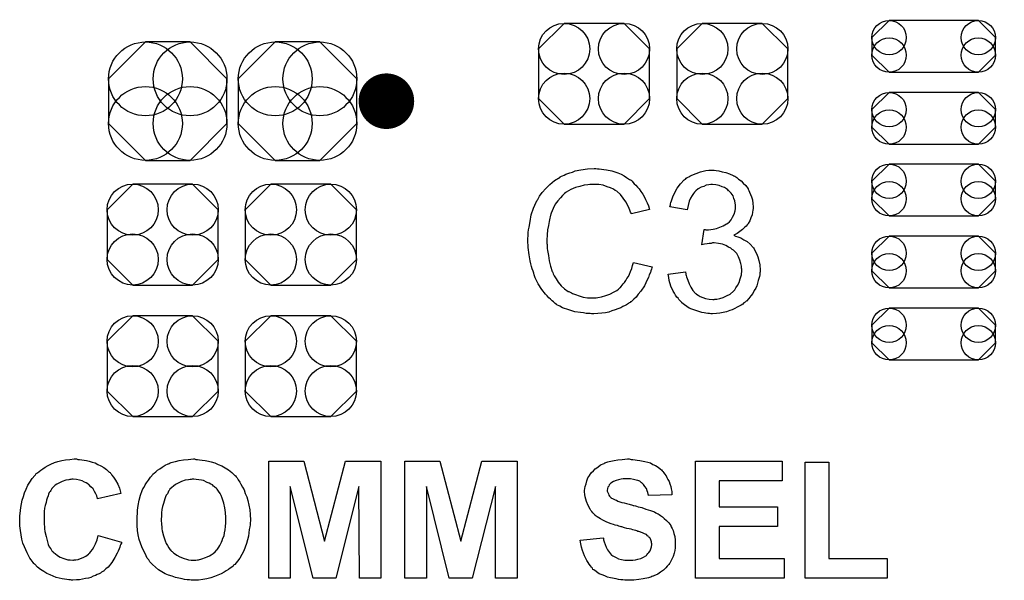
# Model space of a CAD drawing. Extents: x -0.07 to 0.95, y -0.15 to 2.1.
# Tile 22 of 26: x 0.12 to 0.39, y 1.46 to 1.61. Entities that reach past the tile are written whole.
import ezdxf

# ---------------------------------------------------------------- set-up
doc = ezdxf.new("R2010")
doc.units = 0
doc.layers.get('0').update_dxf_attribs({"linetype": 'CONTINUOUS'})
doc.layers.add('gto', color=2, linetype='CONTINUOUS')
doc.layers.add('gts', color=1, linetype='CONTINUOUS')

# ---------------------------------------------------------------- blocks, each defined once
blk = doc.blocks.new('D56')
at = {"const_width": 0.005}
blk.add_lwpolyline([(-0.0025, 0, 1), (0.0025, 0, 1)], format="xyb", close=True, dxfattribs=at)
blk = doc.blocks.new('D96')
at = {"const_width": 0.1102}
blk.add_lwpolyline([(-0.0551, 0), (0.0551, 0)], dxfattribs=at)
blk = doc.blocks.new('D115')
blk.add_lwpolyline([(0.0152, -0.0068), (0.0152, 0.0068), (0.0082, 0.0138), (-0.0082, 0.0138), (-0.0152, 0.0068), (-0.0152, -0.0068), (-0.0082, -0.0138), (0.0082, -0.0138)], close=True)
for centre in [(-0.0082, 0.0068), (0.0082, 0.0068), (-0.0082, -0.0068), (0.0082, -0.0068)]:
    blk.add_circle(centre, 0.007)
blk = doc.blocks.new('D119')
blk.add_lwpolyline([(-0.0061, -0.0162), (0.0061, -0.0162), (0.0162, -0.0061), (0.0162, 0.0061), (0.0061, 0.0162), (-0.0061, 0.0162), (-0.0162, 0.0061), (-0.0162, -0.0061)], close=True)
for centre in [(-0.0061, 0.0061), (0.0061, 0.0061), (-0.0061, -0.0061), (0.0061, -0.0061)]:
    blk.add_circle(centre, 0.0101)
blk = doc.blocks.new('D125')
blk.add_lwpolyline([(0.0122, 0.0071), (-0.0122, 0.0071), (-0.0169, 0.0024), (-0.0169, -0.0024), (-0.0122, -0.0071), (0.0122, -0.0071), (0.0169, -0.0024), (0.0169, 0.0024)], close=True)
for centre in [(-0.0122, 0.0024), (0.0122, 0.0024), (-0.0122, -0.0024), (0.0122, -0.0024)]:
    blk.add_circle(centre, 0.0047)

msp = doc.modelspace()

# ---------------------------------------------------------------- linework, layer by layer
at = {"layer": 'gto', "color": 2, "const_width": 0.01}
for points in [[(0.2249, 1.5915, 1), (0.2197, 1.5915)], [(0.2197, 1.5915, 1), (0.2249, 1.5915)]]:
    msp.add_lwpolyline(points, format="xyb", dxfattribs=at)
for points in [[(0.2197, 1.5915), (0.2197, 1.5915)], [(0.2249, 1.5915), (0.2249, 1.5915)], [(0.2249, 1.5915), (0.2249, 1.5915)]]:
    msp.add_lwpolyline(points, dxfattribs=at)
at = {"layer": 'gto', "color": 2}
for points in [[(0.28, 1.573), (0.2805, 1.573), (0.2811, 1.5729), (0.2818, 1.5728), (0.2825, 1.5727), (0.284, 1.5724), (0.2856, 1.5719), (0.2865, 1.5715), (0.2873, 1.5711), (0.288, 1.5706), (0.2888, 1.5701), (0.2889, 1.5701), (0.289, 1.57), (0.2892, 1.5699), (0.2895, 1.5696), (0.2897, 1.5693), (0.2901, 1.5689), (0.2905, 1.5685), (0.291, 1.568), (0.2914, 1.5675), (0.2919, 1.5668), (0.2924, 1.5661), (0.2928, 1.5654), (0.2932, 1.5646), (0.2936, 1.5637), (0.294, 1.5629), (0.2943, 1.5619), (0.2893, 1.5607), (0.2893, 1.5608), (0.2892, 1.5609), (0.2891, 1.5611), (0.289, 1.5614), (0.2889, 1.5617), (0.2887, 1.5621), (0.2883, 1.563), (0.2878, 1.564), (0.2871, 1.565), (0.2863, 1.566), (0.2854, 1.5668), (0.2853, 1.5669), (0.2849, 1.5671), (0.2844, 1.5674), (0.2836, 1.5678), (0.2827, 1.5681), (0.2816, 1.5685), (0.2804, 1.5687), (0.279, 1.5687), (0.2785, 1.5687), (0.2783, 1.5687), (0.2779, 1.5687), (0.2774, 1.5686), (0.2764, 1.5685), (0.2752, 1.5682), (0.274, 1.5679), (0.2727, 1.5673), (0.2715, 1.5666), (0.2715, 1.5666), (0.2714, 1.5665), (0.271, 1.5662), (0.2705, 1.5657), (0.2699, 1.5651), (0.2692, 1.5642), (0.2685, 1.5633), (0.2679, 1.5621), (0.2674, 1.5609), (0.2674, 1.5608), (0.2673, 1.5607), (0.2673, 1.5605), (0.2672, 1.5603), (0.2671, 1.5599), (0.267, 1.5595), (0.2668, 1.5586), (0.2666, 1.5575), (0.2664, 1.5563), (0.2663, 1.5549), (0.2662, 1.5535), (0.2662, 1.5534), (0.2662, 1.5533), (0.2662, 1.553), (0.2662, 1.5526), (0.2663, 1.5523), (0.2663, 1.5518), (0.2663, 1.5512), (0.2664, 1.5506), (0.2666, 1.5493), (0.2668, 1.5478), (0.2672, 1.5464), (0.2676, 1.5449), (0.2676, 1.5449), (0.2677, 1.5448), (0.2678, 1.5446), (0.2679, 1.5443), (0.2682, 1.5437), (0.2687, 1.5429), (0.2693, 1.542), (0.2701, 1.541), (0.271, 1.5402), (0.272, 1.5394), (0.2721, 1.5394), (0.2722, 1.5394), (0.2724, 1.5393), (0.2726, 1.5392), (0.2729, 1.5391), (0.2732, 1.5389), (0.274, 1.5386), (0.275, 1.5382), (0.2761, 1.5379), (0.2773, 1.5377), (0.2786, 1.5377), (0.279, 1.5377), (0.2793, 1.5377), (0.2797, 1.5377), (0.2801, 1.5378), (0.2811, 1.538), (0.2823, 1.5383), (0.2834, 1.5387), (0.2846, 1.5393), (0.2853, 1.5397), (0.2858, 1.5401), (0.2859, 1.5402), (0.2859, 1.5402), (0.2861, 1.5404), (0.2863, 1.5405), (0.2865, 1.5408), (0.2868, 1.5412), (0.2871, 1.5415), (0.2874, 1.5419), (0.2878, 1.5424), (0.2881, 1.543), (0.2885, 1.5435), (0.2888, 1.5442), (0.2891, 1.5449), (0.2894, 1.5457), (0.2896, 1.5465), (0.2899, 1.5474), (0.295, 1.5462), (0.295, 1.5461), (0.2949, 1.5459), (0.2948, 1.5455), (0.2946, 1.5451), (0.2945, 1.5446), (0.2942, 1.544), (0.294, 1.5433), (0.2936, 1.5426), (0.2929, 1.541), (0.2919, 1.5395), (0.2912, 1.5387), (0.2906, 1.5379), (0.29, 1.5373), (0.2892, 1.5366), (0.2891, 1.5366), (0.289, 1.5364), (0.2887, 1.5363), (0.2885, 1.5361), (0.288, 1.5358), (0.2876, 1.5356), (0.287, 1.5353), (0.2864, 1.535), (0.2856, 1.5347), (0.2849, 1.5344), (0.284, 1.5341), (0.2831, 1.5338), (0.2822, 1.5336), (0.2812, 1.5335), (0.2801, 1.5334), (0.279, 1.5333), (0.2784, 1.5333), (0.278, 1.5334), (0.2775, 1.5334), (0.2769, 1.5334), (0.2762, 1.5336), (0.2754, 1.5337), (0.2738, 1.5339), (0.2722, 1.5344), (0.2705, 1.535), (0.2697, 1.5354), (0.2689, 1.5358), (0.2689, 1.5359), (0.2688, 1.5359), (0.2685, 1.5361), (0.2683, 1.5363), (0.268, 1.5366), (0.2676, 1.5369), (0.2672, 1.5373), (0.2667, 1.5377), (0.2663, 1.5382), (0.2658, 1.5387), (0.2648, 1.54), (0.2638, 1.5415), (0.263, 1.5432), (0.263, 1.5432), (0.2629, 1.5434), (0.2628, 1.5437), (0.2627, 1.544), (0.2626, 1.5444), (0.2624, 1.545), (0.2622, 1.5456), (0.262, 1.5463), (0.2618, 1.547), (0.2616, 1.5478), (0.2613, 1.5495), (0.2611, 1.5515), (0.261, 1.5535), (0.261, 1.5535), (0.261, 1.5538), (0.261, 1.5541), (0.2611, 1.5545), (0.2611, 1.555), (0.2611, 1.5556), (0.2612, 1.5563), (0.2613, 1.557), (0.2616, 1.5586), (0.2619, 1.5604), (0.2625, 1.5622), (0.2633, 1.5639), (0.2633, 1.564), (0.2634, 1.5641), (0.2635, 1.5644), (0.2637, 1.5646), (0.2639, 1.565), (0.2642, 1.5655), (0.2649, 1.5665), (0.2659, 1.5676), (0.267, 1.5687), (0.2683, 1.5698), (0.2698, 1.5707), (0.2698, 1.5708), (0.27, 1.5709), (0.2702, 1.571), (0.2705, 1.5711), (0.2709, 1.5713), (0.2714, 1.5715), (0.2719, 1.5717), (0.2725, 1.5719), (0.2732, 1.5721), (0.2739, 1.5724), (0.2755, 1.5727), (0.2773, 1.573), (0.2791, 1.5731), (0.2796, 1.5731), (0.28, 1.573)], [(0.3125, 1.5725), (0.3132, 1.5724), (0.3141, 1.5722), (0.3151, 1.572), (0.3161, 1.5716), (0.3171, 1.5712), (0.3172, 1.5712), (0.3172, 1.5711), (0.3176, 1.571), (0.3181, 1.5706), (0.3186, 1.5702), (0.3193, 1.5697), (0.3199, 1.5691), (0.3206, 1.5684), (0.3212, 1.5675), (0.3212, 1.5674), (0.3214, 1.5671), (0.3216, 1.5666), (0.3219, 1.566), (0.3222, 1.5653), (0.3224, 1.5645), (0.3225, 1.5635), (0.3226, 1.5626), (0.3226, 1.5625), (0.3226, 1.5621), (0.3225, 1.5617), (0.3224, 1.5611), (0.3223, 1.5604), (0.322, 1.5596), (0.3217, 1.5588), (0.3212, 1.558), (0.3212, 1.5579), (0.321, 1.5577), (0.3207, 1.5573), (0.3202, 1.5569), (0.3197, 1.5564), (0.319, 1.5558), (0.3182, 1.5553), (0.3173, 1.5548), (0.3173, 1.5548), (0.3174, 1.5548), (0.3176, 1.5547), (0.3178, 1.5546), (0.3184, 1.5544), (0.3192, 1.5541), (0.3201, 1.5536), (0.321, 1.5531), (0.3218, 1.5524), (0.3226, 1.5515), (0.3227, 1.5514), (0.3229, 1.5511), (0.3232, 1.5505), (0.3235, 1.5498), (0.3239, 1.5489), (0.3242, 1.5479), (0.3244, 1.5467), (0.3245, 1.5453), (0.3245, 1.5453), (0.3245, 1.5451), (0.3245, 1.5448), (0.3244, 1.5445), (0.3244, 1.544), (0.3243, 1.5435), (0.3242, 1.543), (0.324, 1.5424), (0.3236, 1.541), (0.3233, 1.5403), (0.3229, 1.5397), (0.3225, 1.5389), (0.322, 1.5382), (0.3214, 1.5375), (0.3208, 1.5368), (0.3207, 1.5368), (0.3206, 1.5367), (0.3204, 1.5365), (0.3201, 1.5363), (0.3198, 1.536), (0.3193, 1.5357), (0.3188, 1.5354), (0.3182, 1.5351), (0.3176, 1.5348), (0.3169, 1.5344), (0.3162, 1.5342), (0.3153, 1.5339), (0.3144, 1.5337), (0.3135, 1.5335), (0.3126, 1.5334), (0.3115, 1.5333), (0.311, 1.5333), (0.3107, 1.5334), (0.3102, 1.5334), (0.3097, 1.5335), (0.3092, 1.5336), (0.3086, 1.5337), (0.3072, 1.5341), (0.3058, 1.5346), (0.3051, 1.5349), (0.3045, 1.5353), (0.3038, 1.5358), (0.3031, 1.5363), (0.3031, 1.5364), (0.303, 1.5365), (0.3028, 1.5367), (0.3026, 1.5369), (0.3023, 1.5372), (0.3021, 1.5376), (0.3017, 1.5379), (0.3014, 1.5384), (0.3011, 1.539), (0.3007, 1.5395), (0.3001, 1.5409), (0.2996, 1.5424), (0.2995, 1.5433), (0.2994, 1.5442), (0.3041, 1.5448), (0.3041, 1.5447), (0.3041, 1.5446), (0.3042, 1.5444), (0.3042, 1.5441), (0.3043, 1.5438), (0.3044, 1.5434), (0.3047, 1.5425), (0.3051, 1.5415), (0.3056, 1.5406), (0.3061, 1.5397), (0.3068, 1.5389), (0.3069, 1.5389), (0.3071, 1.5387), (0.3076, 1.5384), (0.3081, 1.5381), (0.3088, 1.5378), (0.3096, 1.5375), (0.3106, 1.5373), (0.3116, 1.5372), (0.3119, 1.5372), (0.3121, 1.5373), (0.3127, 1.5373), (0.3135, 1.5375), (0.3144, 1.5378), (0.3153, 1.5382), (0.3163, 1.5387), (0.3172, 1.5395), (0.3173, 1.5396), (0.3176, 1.5399), (0.3179, 1.5404), (0.3183, 1.5411), (0.3188, 1.5419), (0.3191, 1.5429), (0.3194, 1.544), (0.3195, 1.5452), (0.3195, 1.5453), (0.3195, 1.5454), (0.3195, 1.5455), (0.3194, 1.5458), (0.3194, 1.5464), (0.3192, 1.5471), (0.319, 1.548), (0.3186, 1.5489), (0.3181, 1.5498), (0.3173, 1.5506), (0.3172, 1.5507), (0.3169, 1.5509), (0.3165, 1.5513), (0.3159, 1.5516), (0.3151, 1.552), (0.3142, 1.5524), (0.3131, 1.5526), (0.3119, 1.5527), (0.3115, 1.5527), (0.3111, 1.5526), (0.3106, 1.5526), (0.31, 1.5525), (0.3093, 1.5524), (0.3086, 1.5522), (0.3092, 1.5564), (0.3095, 1.5564), (0.3097, 1.5563), (0.3104, 1.5563), (0.311, 1.5564), (0.3117, 1.5565), (0.3126, 1.5567), (0.3135, 1.557), (0.3144, 1.5574), (0.3153, 1.5579), (0.3154, 1.5579), (0.3154, 1.5579), (0.3157, 1.5581), (0.3161, 1.5585), (0.3166, 1.559), (0.317, 1.5598), (0.3174, 1.5606), (0.3177, 1.5615), (0.3178, 1.5621), (0.3178, 1.5627), (0.3178, 1.5627), (0.3178, 1.5628), (0.3178, 1.5631), (0.3177, 1.5636), (0.3176, 1.5642), (0.3173, 1.5649), (0.3171, 1.5656), (0.3166, 1.5663), (0.316, 1.567), (0.3159, 1.567), (0.3157, 1.5672), (0.3153, 1.5675), (0.3148, 1.5679), (0.3141, 1.5681), (0.3133, 1.5684), (0.3124, 1.5686), (0.3115, 1.5687), (0.311, 1.5687), (0.3105, 1.5686), (0.3098, 1.5685), (0.3091, 1.5682), (0.3084, 1.568), (0.3076, 1.5675), (0.3069, 1.567), (0.3068, 1.5669), (0.3066, 1.5666), (0.3063, 1.5662), (0.3059, 1.5657), (0.3055, 1.565), (0.3051, 1.5641), (0.3048, 1.563), (0.3046, 1.5618), (0.2998, 1.5626), (0.2998, 1.5627), (0.2999, 1.5629), (0.3, 1.5631), (0.3, 1.5634), (0.3001, 1.5638), (0.3003, 1.5642), (0.3006, 1.5653), (0.3012, 1.5665), (0.3018, 1.5677), (0.3027, 1.5689), (0.3037, 1.57), (0.3038, 1.57), (0.3039, 1.5701), (0.3041, 1.5702), (0.3043, 1.5704), (0.3046, 1.5706), (0.305, 1.5708), (0.3053, 1.571), (0.3058, 1.5713), (0.307, 1.5717), (0.3082, 1.5722), (0.3097, 1.5725), (0.3105, 1.5726), (0.3119, 1.5726), (0.3125, 1.5725)], [(0.1379, 1.4935), (0.1384, 1.4935), (0.139, 1.4934), (0.1396, 1.4933), (0.1403, 1.4932), (0.141, 1.493), (0.1418, 1.4927), (0.1426, 1.4925), (0.1434, 1.4921), (0.1442, 1.4917), (0.145, 1.4913), (0.1457, 1.4907), (0.1464, 1.4901), (0.1465, 1.4901), (0.1465, 1.49), (0.1467, 1.4899), (0.1468, 1.4897), (0.147, 1.4895), (0.1472, 1.4892), (0.1477, 1.4886), (0.1482, 1.4878), (0.1488, 1.4867), (0.1493, 1.4856), (0.1497, 1.4842), (0.1433, 1.4827), (0.1433, 1.4828), (0.1433, 1.4828), (0.1433, 1.4829), (0.1432, 1.4831), (0.1431, 1.4835), (0.1428, 1.4841), (0.1425, 1.4847), (0.1421, 1.4854), (0.1415, 1.486), (0.1409, 1.4866), (0.1408, 1.4866), (0.1406, 1.4868), (0.1402, 1.4871), (0.1397, 1.4873), (0.1391, 1.4876), (0.1384, 1.4878), (0.1375, 1.488), (0.1366, 1.4881), (0.1363, 1.4881), (0.136, 1.488), (0.1357, 1.488), (0.1354, 1.4879), (0.1346, 1.4878), (0.1336, 1.4874), (0.1327, 1.487), (0.1322, 1.4867), (0.1317, 1.4864), (0.1312, 1.4859), (0.1308, 1.4855), (0.1308, 1.4854), (0.1307, 1.4853), (0.1306, 1.4852), (0.1305, 1.485), (0.1303, 1.4847), (0.1301, 1.4844), (0.1299, 1.484), (0.1298, 1.4835), (0.1295, 1.4829), (0.1293, 1.4823), (0.1292, 1.4817), (0.129, 1.4809), (0.1288, 1.4801), (0.1287, 1.4792), (0.1287, 1.4782), (0.1287, 1.4772), (0.1287, 1.4771), (0.1287, 1.4769), (0.1287, 1.4766), (0.1287, 1.4762), (0.1287, 1.4757), (0.1288, 1.4751), (0.1288, 1.4745), (0.1289, 1.4738), (0.1292, 1.4724), (0.1296, 1.4709), (0.1298, 1.4702), (0.1301, 1.4696), (0.1305, 1.469), (0.1308, 1.4685), (0.1309, 1.4684), (0.1309, 1.4684), (0.1311, 1.4683), (0.1312, 1.4681), (0.1317, 1.4677), (0.1323, 1.4672), (0.1331, 1.4667), (0.1341, 1.4664), (0.1352, 1.466), (0.1358, 1.466), (0.1365, 1.4659), (0.1367, 1.4659), (0.1369, 1.466), (0.1374, 1.466), (0.138, 1.4661), (0.1386, 1.4664), (0.1394, 1.4666), (0.1401, 1.467), (0.1408, 1.4676), (0.1409, 1.4677), (0.1412, 1.4679), (0.1415, 1.4683), (0.1419, 1.4688), (0.1423, 1.4695), (0.1427, 1.4704), (0.1432, 1.4715), (0.1435, 1.4727), (0.1498, 1.4708), (0.1498, 1.4707), (0.1498, 1.4706), (0.1497, 1.4703), (0.1495, 1.4699), (0.1494, 1.4695), (0.1492, 1.469), (0.1489, 1.4684), (0.1487, 1.4678), (0.148, 1.4666), (0.1472, 1.4653), (0.1462, 1.464), (0.1456, 1.4635), (0.145, 1.463), (0.145, 1.4629), (0.1449, 1.4629), (0.1447, 1.4628), (0.1444, 1.4626), (0.1441, 1.4624), (0.1437, 1.4622), (0.1432, 1.462), (0.1427, 1.4617), (0.1421, 1.4615), (0.1415, 1.4612), (0.1408, 1.461), (0.14, 1.4609), (0.1392, 1.4607), (0.1384, 1.4605), (0.1375, 1.4605), (0.1365, 1.4604), (0.1362, 1.4604), (0.1359, 1.4605), (0.1354, 1.4605), (0.1349, 1.4606), (0.1343, 1.4607), (0.1336, 1.4608), (0.1328, 1.461), (0.132, 1.4612), (0.1312, 1.4615), (0.1303, 1.4619), (0.1294, 1.4623), (0.1286, 1.4628), (0.1277, 1.4634), (0.1269, 1.464), (0.1261, 1.4648), (0.126, 1.4648), (0.1259, 1.465), (0.1257, 1.4653), (0.1254, 1.4656), (0.1251, 1.466), (0.1248, 1.4665), (0.1244, 1.4672), (0.124, 1.4679), (0.1237, 1.4687), (0.1233, 1.4696), (0.1229, 1.4706), (0.1226, 1.4717), (0.1224, 1.4728), (0.1222, 1.474), (0.122, 1.4753), (0.122, 1.4767), (0.122, 1.4768), (0.122, 1.4768), (0.122, 1.4771), (0.122, 1.4775), (0.122, 1.478), (0.1221, 1.4787), (0.1222, 1.4795), (0.1223, 1.4803), (0.1225, 1.4813), (0.1227, 1.4823), (0.123, 1.4833), (0.1233, 1.4843), (0.1238, 1.4853), (0.1242, 1.4864), (0.1248, 1.4873), (0.1254, 1.4883), (0.1261, 1.4891), (0.1262, 1.4892), (0.1263, 1.4893), (0.1265, 1.4896), (0.1269, 1.4898), (0.1273, 1.4902), (0.1278, 1.4905), (0.1283, 1.4909), (0.129, 1.4914), (0.1298, 1.4918), (0.1305, 1.4922), (0.1315, 1.4926), (0.1324, 1.4929), (0.1335, 1.4932), (0.1345, 1.4934), (0.1357, 1.4935), (0.1369, 1.4936), (0.1375, 1.4936), (0.1379, 1.4935)], [(0.1702, 1.4935), (0.1706, 1.4935), (0.1712, 1.4934), (0.1719, 1.4933), (0.1727, 1.4932), (0.1736, 1.493), (0.1744, 1.4928), (0.1754, 1.4925), (0.1763, 1.4921), (0.1773, 1.4917), (0.1782, 1.4912), (0.1791, 1.4906), (0.18, 1.4899), (0.1808, 1.4891), (0.1809, 1.4891), (0.181, 1.489), (0.1812, 1.4887), (0.1815, 1.4884), (0.1818, 1.4879), (0.1822, 1.4873), (0.1825, 1.4867), (0.1829, 1.4859), (0.1834, 1.4852), (0.1837, 1.4842), (0.1841, 1.4832), (0.1844, 1.4822), (0.1847, 1.481), (0.1849, 1.4797), (0.185, 1.4784), (0.1851, 1.4769), (0.1851, 1.4768), (0.1851, 1.4766), (0.185, 1.4762), (0.185, 1.4756), (0.1849, 1.475), (0.1848, 1.4743), (0.1847, 1.4734), (0.1846, 1.4725), (0.1843, 1.4715), (0.184, 1.4705), (0.1837, 1.4695), (0.1833, 1.4685), (0.1828, 1.4675), (0.1822, 1.4665), (0.1816, 1.4656), (0.1808, 1.4647), (0.1808, 1.4647), (0.1806, 1.4646), (0.1804, 1.4643), (0.18, 1.464), (0.1796, 1.4637), (0.1791, 1.4634), (0.1785, 1.463), (0.1779, 1.4626), (0.1771, 1.4622), (0.1762, 1.4618), (0.1753, 1.4614), (0.1743, 1.4611), (0.1732, 1.4608), (0.1721, 1.4606), (0.1709, 1.4604), (0.1696, 1.4604), (0.1693, 1.4604), (0.1689, 1.4604), (0.1684, 1.4605), (0.1678, 1.4605), (0.1671, 1.4606), (0.1664, 1.4608), (0.1655, 1.461), (0.1646, 1.4612), (0.1637, 1.4615), (0.1627, 1.4618), (0.1618, 1.4622), (0.1609, 1.4627), (0.16, 1.4633), (0.1591, 1.464), (0.1583, 1.4647), (0.1582, 1.4648), (0.1581, 1.4649), (0.1579, 1.4652), (0.1576, 1.4655), (0.1573, 1.466), (0.1569, 1.4665), (0.1566, 1.4671), (0.1562, 1.4679), (0.1558, 1.4687), (0.1554, 1.4696), (0.155, 1.4706), (0.1547, 1.4716), (0.1544, 1.4728), (0.1542, 1.474), (0.1541, 1.4754), (0.1541, 1.4768), (0.1541, 1.4768), (0.1541, 1.477), (0.1541, 1.4772), (0.1541, 1.4776), (0.1541, 1.478), (0.1542, 1.4785), (0.1542, 1.479), (0.1542, 1.4796), (0.1544, 1.4809), (0.1547, 1.4823), (0.155, 1.4837), (0.1555, 1.485), (0.1555, 1.485), (0.1555, 1.4851), (0.1556, 1.4852), (0.1557, 1.4854), (0.156, 1.4859), (0.1563, 1.4865), (0.1567, 1.4871), (0.1572, 1.4878), (0.1578, 1.4886), (0.1585, 1.4894), (0.1585, 1.4894), (0.1585, 1.4895), (0.1588, 1.4897), (0.1592, 1.4901), (0.1597, 1.4905), (0.1603, 1.4909), (0.161, 1.4914), (0.1618, 1.4919), (0.1626, 1.4923), (0.1627, 1.4923), (0.1627, 1.4923), (0.1629, 1.4924), (0.1632, 1.4925), (0.1634, 1.4926), (0.1638, 1.4927), (0.1642, 1.4928), (0.1646, 1.4929), (0.1656, 1.4932), (0.1668, 1.4934), (0.1681, 1.4935), (0.1695, 1.4936), (0.1698, 1.4936), (0.1702, 1.4935)], [(0.2208, 1.461), (0.2149, 1.461), (0.2148, 1.4861), (0.2085, 1.461), (0.2023, 1.461), (0.196, 1.4861), (0.196, 1.461), (0.1901, 1.461), (0.1901, 1.493), (0.1997, 1.493), (0.2054, 1.4711), (0.2111, 1.493), (0.2208, 1.493), (0.2208, 1.461)], [(0.2581, 1.461), (0.2521, 1.461), (0.2521, 1.4861), (0.2458, 1.461), (0.2395, 1.461), (0.2333, 1.4861), (0.2333, 1.461), (0.2273, 1.461), (0.2273, 1.493), (0.2369, 1.493), (0.2427, 1.4711), (0.2484, 1.493), (0.2581, 1.493), (0.2581, 1.461)], [(0.2892, 1.4935), (0.2897, 1.4935), (0.2903, 1.4934), (0.2909, 1.4933), (0.2916, 1.4932), (0.293, 1.4929), (0.2938, 1.4927), (0.2945, 1.4925), (0.2952, 1.4921), (0.2959, 1.4918), (0.2966, 1.4914), (0.2972, 1.4909), (0.2972, 1.4908), (0.2973, 1.4908), (0.2975, 1.4906), (0.2977, 1.4904), (0.2979, 1.4902), (0.2982, 1.4898), (0.2984, 1.4895), (0.2988, 1.489), (0.299, 1.4885), (0.2993, 1.488), (0.2996, 1.4874), (0.2998, 1.4868), (0.3001, 1.4861), (0.3002, 1.4854), (0.3004, 1.4847), (0.3004, 1.4838), (0.294, 1.4836), (0.294, 1.4836), (0.294, 1.4837), (0.2939, 1.484), (0.2938, 1.4844), (0.2936, 1.4849), (0.2934, 1.4855), (0.293, 1.4861), (0.2926, 1.4866), (0.2922, 1.4871), (0.2921, 1.4871), (0.2919, 1.4873), (0.2916, 1.4875), (0.2911, 1.4877), (0.2906, 1.4878), (0.2899, 1.488), (0.2891, 1.4882), (0.2881, 1.4882), (0.2876, 1.4882), (0.2871, 1.4882), (0.2865, 1.4881), (0.2858, 1.4879), (0.2851, 1.4877), (0.2844, 1.4874), (0.2837, 1.487), (0.2837, 1.487), (0.2836, 1.4869), (0.2834, 1.4867), (0.2832, 1.4865), (0.2831, 1.4862), (0.2829, 1.4859), (0.2828, 1.4855), (0.2827, 1.485), (0.2827, 1.485), (0.2827, 1.4848), (0.2828, 1.4846), (0.2829, 1.4844), (0.283, 1.4841), (0.2831, 1.4837), (0.2833, 1.4834), (0.2837, 1.4831), (0.2837, 1.483), (0.2839, 1.4829), (0.2841, 1.4828), (0.2843, 1.4827), (0.2845, 1.4826), (0.2849, 1.4824), (0.2852, 1.4823), (0.2856, 1.4821), (0.2861, 1.4819), (0.2867, 1.4817), (0.2873, 1.4816), (0.288, 1.4814), (0.2887, 1.4812), (0.2896, 1.481), (0.2896, 1.481), (0.2898, 1.4809), (0.29, 1.4809), (0.2904, 1.4808), (0.2907, 1.4807), (0.2912, 1.4805), (0.2917, 1.4804), (0.2922, 1.4803), (0.2933, 1.4799), (0.2945, 1.4795), (0.2956, 1.4791), (0.296, 1.4789), (0.2965, 1.4786), (0.2965, 1.4786), (0.2966, 1.4786), (0.2969, 1.4784), (0.2973, 1.4781), (0.2978, 1.4778), (0.2983, 1.4773), (0.2989, 1.4768), (0.2995, 1.4761), (0.3001, 1.4754), (0.3001, 1.4753), (0.3002, 1.475), (0.3005, 1.4746), (0.3007, 1.474), (0.3009, 1.4732), (0.3012, 1.4724), (0.3013, 1.4714), (0.3013, 1.4703), (0.3013, 1.4702), (0.3013, 1.4701), (0.3013, 1.47), (0.3013, 1.4698), (0.3013, 1.4696), (0.3013, 1.4693), (0.3012, 1.4686), (0.301, 1.4678), (0.3007, 1.4669), (0.3003, 1.466), (0.2998, 1.4651), (0.2998, 1.4651), (0.2997, 1.465), (0.2995, 1.4647), (0.2991, 1.4643), (0.2987, 1.4638), (0.2981, 1.4632), (0.2973, 1.4626), (0.2965, 1.4621), (0.2954, 1.4616), (0.2954, 1.4616), (0.2953, 1.4615), (0.2952, 1.4615), (0.2949, 1.4614), (0.2946, 1.4613), (0.2943, 1.4612), (0.294, 1.4611), (0.2935, 1.461), (0.293, 1.4609), (0.2925, 1.4608), (0.2913, 1.4606), (0.29, 1.4604), (0.2885, 1.4604), (0.2879, 1.4604), (0.2875, 1.4604), (0.287, 1.4605), (0.2864, 1.4605), (0.2858, 1.4606), (0.2851, 1.4608), (0.2836, 1.4611), (0.2828, 1.4613), (0.282, 1.4616), (0.2813, 1.4619), (0.2805, 1.4622), (0.2798, 1.4627), (0.2792, 1.4632), (0.2791, 1.4632), (0.279, 1.4633), (0.2788, 1.4634), (0.2787, 1.4637), (0.2784, 1.464), (0.2781, 1.4644), (0.2778, 1.4648), (0.2775, 1.4653), (0.2771, 1.4658), (0.2768, 1.4664), (0.2765, 1.4671), (0.2762, 1.4678), (0.2759, 1.4686), (0.2757, 1.4695), (0.2755, 1.4704), (0.2753, 1.4714), (0.2816, 1.472), (0.2816, 1.4719), (0.2817, 1.4719), (0.2817, 1.4717), (0.2817, 1.4715), (0.2819, 1.4709), (0.2821, 1.4702), (0.2824, 1.4695), (0.2828, 1.4687), (0.2833, 1.468), (0.2839, 1.4673), (0.284, 1.4673), (0.2842, 1.4671), (0.2846, 1.4669), (0.2851, 1.4666), (0.2858, 1.4663), (0.2866, 1.4661), (0.2875, 1.4659), (0.2886, 1.4659), (0.2891, 1.4659), (0.2897, 1.4659), (0.2904, 1.466), (0.2911, 1.4662), (0.2919, 1.4664), (0.2926, 1.4667), (0.2933, 1.4671), (0.2934, 1.4672), (0.2935, 1.4674), (0.2938, 1.4677), (0.2941, 1.468), (0.2944, 1.4685), (0.2946, 1.469), (0.2948, 1.4696), (0.2949, 1.4702), (0.2949, 1.4703), (0.2949, 1.4704), (0.2948, 1.4707), (0.2948, 1.4709), (0.2947, 1.4712), (0.2946, 1.4715), (0.2944, 1.4719), (0.2942, 1.4722), (0.2941, 1.4722), (0.294, 1.4723), (0.2939, 1.4725), (0.2937, 1.4726), (0.2934, 1.4729), (0.2929, 1.4731), (0.2925, 1.4733), (0.2919, 1.4736), (0.2918, 1.4736), (0.2916, 1.4737), (0.2913, 1.4738), (0.2911, 1.4738), (0.2908, 1.4739), (0.2905, 1.474), (0.2901, 1.4741), (0.2897, 1.4742), (0.2892, 1.4744), (0.2887, 1.4745), (0.2881, 1.4746), (0.2874, 1.4748), (0.2867, 1.475), (0.2867, 1.475), (0.2865, 1.475), (0.2862, 1.4751), (0.2859, 1.4752), (0.2855, 1.4754), (0.2849, 1.4755), (0.2844, 1.4757), (0.2838, 1.4759), (0.2826, 1.4763), (0.2815, 1.4769), (0.2809, 1.4772), (0.2804, 1.4775), (0.2799, 1.4778), (0.2794, 1.4781), (0.2794, 1.4782), (0.2793, 1.4783), (0.2792, 1.4784), (0.279, 1.4786), (0.2788, 1.4789), (0.2785, 1.4792), (0.2782, 1.4795), (0.278, 1.4799), (0.2775, 1.4809), (0.277, 1.482), (0.2768, 1.4826), (0.2767, 1.4832), (0.2766, 1.4839), (0.2765, 1.4846), (0.2765, 1.4847), (0.2765, 1.4847), (0.2765, 1.4848), (0.2765, 1.485), (0.2766, 1.4855), (0.2767, 1.4861), (0.2769, 1.4868), (0.2771, 1.4876), (0.2774, 1.4884), (0.2779, 1.4892), (0.2779, 1.4892), (0.2779, 1.4893), (0.2782, 1.4896), (0.2784, 1.4899), (0.2789, 1.4904), (0.2794, 1.4909), (0.2801, 1.4914), (0.2809, 1.492), (0.2819, 1.4924), (0.2819, 1.4924), (0.282, 1.4925), (0.2821, 1.4925), (0.2823, 1.4926), (0.2826, 1.4927), (0.2829, 1.4928), (0.2832, 1.4929), (0.2837, 1.493), (0.2846, 1.4932), (0.2856, 1.4934), (0.2868, 1.4935), (0.2882, 1.4936), (0.2887, 1.4936), (0.2892, 1.4935)], [(0.3305, 1.4876), (0.3133, 1.4876), (0.3133, 1.4805), (0.3293, 1.4805), (0.3293, 1.4751), (0.3133, 1.4751), (0.3133, 1.4664), (0.3311, 1.4664), (0.3311, 1.461), (0.3068, 1.461), (0.3068, 1.493), (0.3305, 1.493), (0.3305, 1.4876)], [(0.3433, 1.4664), (0.3593, 1.4664), (0.3593, 1.461), (0.3368, 1.461), (0.3368, 1.4927), (0.3433, 1.4927), (0.3433, 1.4664)], [(0.1696, 1.4881), (0.1692, 1.4881), (0.1689, 1.488), (0.1686, 1.488), (0.1682, 1.4879), (0.1673, 1.4878), (0.1663, 1.4874), (0.1657, 1.4872), (0.1652, 1.4869), (0.1646, 1.4866), (0.1641, 1.4862), (0.1636, 1.4858), (0.1631, 1.4853), (0.1631, 1.4853), (0.163, 1.4852), (0.1629, 1.485), (0.1627, 1.4848), (0.1626, 1.4845), (0.1624, 1.4841), (0.1621, 1.4837), (0.1619, 1.4832), (0.1617, 1.4827), (0.1615, 1.4821), (0.1613, 1.4814), (0.1611, 1.4806), (0.1609, 1.4798), (0.1608, 1.4789), (0.1608, 1.478), (0.1607, 1.477), (0.1607, 1.4769), (0.1607, 1.4768), (0.1607, 1.4765), (0.1608, 1.4761), (0.1608, 1.4756), (0.1609, 1.4751), (0.1609, 1.4745), (0.161, 1.4739), (0.1613, 1.4726), (0.1618, 1.4712), (0.1621, 1.4705), (0.1624, 1.4699), (0.1628, 1.4693), (0.1632, 1.4687), (0.1633, 1.4687), (0.1633, 1.4686), (0.1635, 1.4684), (0.1637, 1.4683), (0.1639, 1.4681), (0.1642, 1.4678), (0.1646, 1.4676), (0.165, 1.4673), (0.1658, 1.4668), (0.167, 1.4664), (0.1676, 1.4662), (0.1682, 1.466), (0.1689, 1.4659), (0.1696, 1.4659), (0.17, 1.4659), (0.1702, 1.4659), (0.1706, 1.466), (0.1709, 1.466), (0.1718, 1.4663), (0.1728, 1.4666), (0.1733, 1.4668), (0.1739, 1.4671), (0.1744, 1.4674), (0.1749, 1.4677), (0.1755, 1.4682), (0.1759, 1.4687), (0.176, 1.4687), (0.176, 1.4688), (0.1761, 1.4689), (0.1763, 1.4692), (0.1765, 1.4695), (0.1767, 1.4699), (0.1769, 1.4703), (0.1772, 1.4708), (0.1774, 1.4713), (0.1776, 1.4719), (0.1779, 1.4726), (0.178, 1.4734), (0.1782, 1.4742), (0.1783, 1.4751), (0.1784, 1.4761), (0.1784, 1.4771), (0.1784, 1.4771), (0.1784, 1.4773), (0.1784, 1.4776), (0.1784, 1.478), (0.1783, 1.4785), (0.1783, 1.479), (0.1782, 1.4796), (0.1781, 1.4802), (0.1778, 1.4815), (0.1774, 1.4829), (0.1771, 1.4836), (0.1768, 1.4842), (0.1764, 1.4848), (0.176, 1.4853), (0.1759, 1.4854), (0.1759, 1.4855), (0.1757, 1.4856), (0.1755, 1.4858), (0.1753, 1.486), (0.175, 1.4862), (0.1747, 1.4865), (0.1743, 1.4867), (0.1738, 1.487), (0.1733, 1.4872), (0.1723, 1.4877), (0.1717, 1.4878), (0.171, 1.4879), (0.1703, 1.488), (0.1696, 1.4881)]]:
    msp.add_lwpolyline(points, dxfattribs=at)

# ---------------------------------------------------------------- block references
at = {"layer": 'gto'}
for p in [(0.2197, 1.5915), (0.2197, 1.5915), (0.2249, 1.5915), (0.2249, 1.5915), (0.2249, 1.5915), (0.2249, 1.5915)]:
    msp.add_blockref('D56', p, dxfattribs=at)
at = {"layer": 'gts'}
for name, p in [('D96', (0.45, 1.577)), ('D125', (0.372, 1.6065)), ('D115', (0.2791, 1.599)), ('D115', (0.3169, 1.599)), ('D119', (0.1625, 1.5915)), ('D119', (0.198, 1.5915)), ('D125', (0.372, 1.5868)), ('D125', (0.372, 1.5672)), ('D115', (0.1611, 1.555)), ('D115', (0.1989, 1.555)), ('D125', (0.372, 1.5475)), ('D115', (0.1611, 1.519)), ('D115', (0.1989, 1.519)), ('D125', (0.372, 1.5278))]:
    msp.add_blockref(name, p, dxfattribs=at)

doc.saveas('drawing.dxf')
